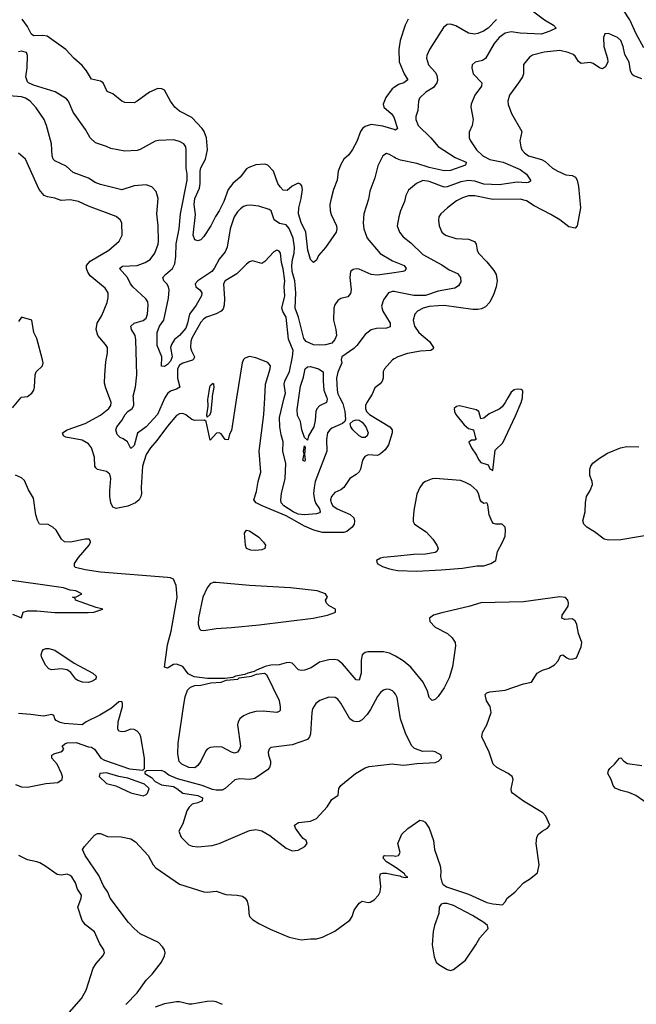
# Model space of a CAD drawing. Header units: inches. Extents: x 2001573 to 2220545, y 644482 to 846830.
# Tile 225 of 256: x 2087538 to 2091593, y 726012 to 732486. Entities that reach past the tile are written whole.
import ezdxf

# ---------------------------------------------------------------- set-up
doc = ezdxf.new("R2010")
doc.units = ezdxf.units.IN
doc.header["$MEASUREMENT"] = 0
for name, color, linetype in [('C0782', 7, 'Continuous'), ('C0783', 7, 'Continuous'), ('C0792', 7, 'Continuous'), ('C0793', 7, 'Continuous')]:
    doc.layers.add(name, color=color, linetype=linetype)

msp = doc.modelspace()

# ---------------------------------------------------------------- linework, layer by layer
at = {"layer": 'C0782', "color": 5}
for points, elevation in [([(2087490, 729934.4), (2087546.7, 730000)], 420), ([(2088964.1, 730000), (2088930, 729785.2), (2088918.3, 729761.7), (2088910, 729724), (2088890, 729726), (2088863.1, 729763.1), (2088850, 729768.7), (2088831.6, 729768.4), (2088790, 729722), (2088764.5, 729844.5), (2088753.2, 729853.2), (2088689.8, 729849.8), (2088670, 729857.7), (2088630, 729888.3), (2088610, 729897.2), (2088590, 729895.6), (2088570, 729884.7), (2088510, 729812.8), (2088440.8, 729719.2), (2088397.5, 729670), (2088370, 729628), (2088345.1, 729550), (2088336.3, 729410), (2088338.6, 729370), (2088334.6, 729350), (2088323, 729330), (2088300.1, 729310), (2088250, 729287.8), (2088172.5, 729272.5), (2088150, 729280.7), (2088136.9, 729310), (2088131.4, 729351.4), (2088129.9, 729390), (2088138.4, 729470), (2088130, 729497.2), (2088110, 729516), (2088049.4, 729529.4), (2088039.1, 729539.1), (2088031.9, 729550), (2088030.7, 729610), (2088009.9, 729670), (2087990, 729698.3), (2087950, 729721.3), (2087841.5, 729741.5), (2087826, 729750), (2087820.5, 729770), (2087849.6, 729790), (2087968.5, 729830), (2088070, 729885), (2088124.7, 729930), (2088138, 729950), (2088139.3, 729970), (2088127.9, 730000)], 380), ([(2088493, 730000), (2088490, 729995.1), (2088443.9, 729890), (2088370, 729809.8), (2088313.5, 729766.5), (2088290, 729686), (2088270, 729665.6), (2088246.6, 729710), (2088219.3, 729730), (2088198.2, 729738.2), (2088178.8, 729758.8), (2088171.1, 729790), (2088176.4, 729810), (2088210, 729851.7), (2088232.5, 729890), (2088250, 729909.2), (2088278.9, 729930), (2088288.4, 729950), (2088285.9, 730000)], 360), ([(2088774.9, 730000), (2088773.4, 729990), (2088774.8, 729945.2), (2088766.4, 729886.4), (2088770, 729872), (2088790, 729891.3), (2088797, 729910), (2088805.1, 730000)], 380), ([(2089839.9, 730000), (2089820.2, 729970), (2089812.1, 729950), (2089811.1, 729930), (2089819, 729910), (2089838.4, 729890), (2089973.2, 729810), (2089986.5, 729790), (2089986.5, 729770), (2089963.4, 729690), (2089942.3, 729657.7), (2089910, 729630.8), (2089890, 729621.2), (2089830, 729625), (2089806.7, 729613.3), (2089791.4, 729590), (2089779.2, 729530), (2089770, 729513.3), (2089750, 729495.1), (2089708.2, 729470), (2089670, 729409.4), (2089650, 729394), (2089610, 729376.9), (2089588.3, 729350), (2089581.8, 729330), (2089585.9, 729310), (2089597.1, 729290), (2089626.4, 729270), (2089711.6, 729231.6), (2089735.8, 729210), (2089740.1, 729190), (2089737.2, 729170), (2089725.3, 729150), (2089690, 729119.9), (2089670, 729113.5), (2089530, 729114.9), (2089471.3, 729128.7), (2089410, 729156.3), (2089290, 729224.4), (2089131.6, 729290), (2089093.8, 729310), (2089077.2, 729330), (2089095.8, 729384.2), (2089105.7, 729450), (2089123.1, 729510), (2089112.3, 729650), (2089144.2, 729890), (2089149.8, 730000)], 380), ([(2089643.5, 730000), (2089662.8, 729962.8), (2089675.3, 729910), (2089679.9, 729860.1), (2089675.9, 729844.1), (2089661.5, 729830), (2089590, 729799.3), (2089576.5, 729790), (2089563.2, 729770), (2089555.2, 729724.8), (2089558.9, 729650), (2089481.6, 729450), (2089473.8, 729410), (2089471.2, 729370), (2089476.2, 729330), (2089485.5, 729305.5), (2089509.3, 729270), (2089514.7, 729250), (2089510, 729243.9), (2089490, 729238), (2089410, 729229.9), (2089370, 729234.8), (2089337, 729250), (2089276.1, 729290), (2089258.3, 729310), (2089254.6, 729330), (2089259.6, 729370), (2089284, 729470), (2089288.6, 729568.6), (2089269.1, 729650), (2089271.6, 729710), (2089257.1, 729757.1), (2089248.5, 729808.5), (2089247.6, 729870), (2089278.4, 730000)], 360), ([(2089557.3, 730000), (2089561.1, 729990), (2089556.4, 729970), (2089510, 729946.8), (2089492.4, 729927.6), (2089485.1, 729910), (2089481.7, 729850), (2089473, 729810), (2089438, 729750), (2089430, 729722), (2089410, 729738), (2089393.8, 729790), (2089384.5, 729844.5), (2089364.7, 729884.7), (2089363, 729923), (2089373.8, 730000)], 340), ([(2090000, 728306.3), (2089970, 728319.9), (2089930, 728330.3), (2089826.8, 728330), (2089810, 728325.8), (2089790.3, 728310), (2089784.6, 728275.4), (2089783.8, 728190), (2089770, 728143), (2089750, 728145.1), (2089661.5, 728250), (2089630, 728273.9), (2089610, 728279.9), (2089570, 728277.9), (2089510, 728262.4), (2089454.6, 728225.4), (2089410, 728208.5), (2089390, 728206), (2089371.1, 728211.1), (2089330, 728254.7), (2089310, 728259.7), (2089290, 728258.4), (2089243.7, 728243.7), (2089190, 728242), (2089152.9, 728232.9), (2089096, 728210), (2089080.5, 728199.5), (2089038, 728190), (2089019, 728181), (2088958, 728170), (2088939, 728161), (2088886.3, 728153.7), (2088773.5, 728153.5), (2088684.6, 728164.6), (2088645.5, 728185.5), (2088610, 728233.2), (2088570, 728249.2), (2088550, 728246), (2088510, 728222.7), (2088490, 728228.7), (2088510, 728376.3), (2088533.5, 728466.5), (2088572.9, 728690), (2088566.1, 728766.1), (2088550, 728807.3), (2088530, 728816.8), (2088510, 728819.1), (2088070, 728853.3), (2087967.8, 728867.8), (2087905, 728885), (2087898.3, 728890), (2087897.8, 728910), (2087925.6, 728950), (2087994, 729030), (2088004.4, 729050), (2088002.5, 729062.5), (2087994, 729070), (2087969.8, 729069.8), (2087871.4, 729051.4), (2087832.7, 729052.7), (2087814, 729070), (2087779.1, 729130), (2087756.3, 729150), (2087726.1, 729166.1), (2087669.3, 729169.3), (2087654.8, 729194.8), (2087644.3, 729230), (2087630, 729340.9), (2087595.2, 729395.2), (2087570, 729457), (2087550, 729473.3), (2087510.8, 729490.8)], 420), ([(2090000, 728957.3), (2089929.5, 728950.5), (2089910, 728945.4), (2089883.8, 728930), (2089888.8, 728910), (2089924.2, 728890), (2089970, 728875.3), (2090000, 728869.9)], 420), ([(2087490, 728577.3), (2087550, 728554), (2087562, 728590), (2087590, 728599.5), (2087650, 728599.6), (2087770, 728589.3), (2087987.5, 728587.5), (2088026, 728590), (2088086, 728610), (2088040.2, 728620.2), (2087906, 728670), (2087902, 728682), (2087886, 728690), (2087910, 728692), (2087946, 728710), (2087908, 728730), (2087870, 728736), (2087826, 728750), (2087410, 728809.3)], 440), ([(2090000, 728062.9), (2089990, 728073.6), (2089970, 728082.9), (2089950, 728084.5), (2089930, 728077), (2089910, 728062), (2089890, 728036.2), (2089845.8, 727950), (2089823, 727917), (2089790, 727882.6), (2089770, 727872.1), (2089750, 727868.7), (2089730, 727873.3), (2089708.5, 727888.5), (2089650, 727991.6), (2089630, 728018), (2089612, 728030), (2089570, 728032.6), (2089511.4, 728008.6), (2089485.5, 727990), (2089464.7, 727955.3), (2089459, 727930), (2089450.2, 727790), (2089443.6, 727770), (2089430, 727753), (2089330, 727717.8), (2089190, 727699.6), (2089178, 727690), (2089172.2, 727670), (2089173.4, 727650), (2089186.9, 727610), (2089187.1, 727590), (2089180.8, 727570), (2089167.1, 727552.9), (2089084.2, 727495.8), (2089050, 727490.6), (2088985.6, 727494.4), (2088953, 727487), (2088890.3, 727430), (2088870, 727420.6), (2088830, 727419.9), (2088805.1, 727425.1), (2088738.7, 727450), (2088575.3, 727495.3), (2088519.5, 727519.5), (2088490, 727540.9), (2088470, 727549.2), (2088372.7, 727547.3), (2088362, 727538), (2088362, 727530), (2088404, 727504), (2088430, 727478), (2088470, 727454.8), (2088550, 727443.1), (2088571.6, 727431.6), (2088610, 727400.7), (2088710, 727384.2), (2088740.7, 727370), (2088738, 727350), (2088710, 727336.9), (2088672.8, 727327.2), (2088651.7, 727308.3), (2088636.7, 727283.3), (2088610, 727198), (2088584.7, 727150), (2088600.5, 727110), (2088650, 727061.6), (2088671.9, 727051.9), (2088710, 727047), (2088804.4, 727055.6), (2088849.2, 727070), (2089050, 727154.4), (2089090, 727161.3), (2089130, 727152.4), (2089182.9, 727122.9), (2089290, 727039.1), (2089330, 727021), (2089370, 727026), (2089414, 727050), (2089429, 727070), (2089421.2, 727090), (2089402.6, 727102.6), (2089384.1, 727124.1), (2089352.7, 727170), (2089345.2, 727190), (2089372.1, 727207.9), (2089450, 727217), (2089490, 727233), (2089560.9, 727310), (2089590, 727358.8), (2089632.5, 727387.5), (2089637.2, 727430), (2089649.2, 727450), (2089746, 727530), (2089810, 727567), (2089835.6, 727575.6), (2089990, 727592.7), (2090000, 727591.4)], 440), ([(2087510, 727458.4), (2087550, 727442.4), (2087590, 727439.5), (2087710, 727463.7), (2087789.3, 727470.7), (2087817.2, 727490), (2087819, 727510), (2087814, 727530), (2087784, 727590), (2087749, 727630), (2087748.7, 727650), (2087770, 727661), (2087808.9, 727671.1), (2087820.4, 727679.6), (2087828, 727690), (2087818, 727710), (2087834.6, 727725.4), (2087849.5, 727730.5), (2087910, 727733.4), (2087990, 727704), (2088010, 727702.8), (2088030.5, 727690.5), (2088071.5, 727631.5), (2088096.7, 727616.7), (2088260.9, 727560.9), (2088348.4, 727551.6), (2088358, 727562), (2088359.6, 727630), (2088335.1, 727770), (2088328.3, 727788.3), (2088310, 727807), (2088290, 727819.3), (2088270, 727821.2), (2088230, 727805.2), (2088210, 727804), (2088190, 727809), (2088183.7, 727823.7), (2088185.1, 727870), (2088213.6, 727970), (2088214.5, 727990), (2088210, 728002), (2088190, 728000.9), (2088141.7, 727958.3), (2088065.7, 727914.3), (2087976, 727870), (2087950, 727848.7), (2087830, 727857.6), (2087804.4, 727864.4), (2087778.6, 727878.6), (2087769.5, 727889.5), (2087762, 727910), (2087750, 727917.2), (2087693.8, 727906.2), (2087610, 727918.4), (2087530, 727924)], 440), ([(2088235.1, 726010), (2088310, 726088.2), (2088369.8, 726170.2), (2088410, 726210.4), (2088469.7, 726290), (2088491.3, 726330), (2088494.3, 726350), (2088489.7, 726370), (2088478.3, 726390), (2088450, 726417.7), (2088330, 726476.2), (2088290.9, 726510), (2088254.8, 726550), (2088133.7, 726710), (2088118.5, 726750), (2088088.8, 726790), (2088058.8, 726858.8), (2087968.4, 726990), (2087951.6, 727030), (2087963.7, 727050), (2088030, 727124.6), (2088050, 727136), (2088070, 727135.3), (2088115.8, 727115.8), (2088206.5, 727113.5), (2088270, 727100.3), (2088299.5, 727079.5), (2088382.6, 726990), (2088415.8, 726930), (2088432.8, 726910), (2088590, 726801.8), (2088750, 726752.4), (2088770.8, 726749.2), (2088830, 726755.3), (2088893.6, 726733.6), (2088969.3, 726729.3), (2089002.5, 726722.5), (2089020.5, 726710), (2089033.1, 726690), (2089043.1, 726650), (2089044.9, 726610), (2089050.4, 726590), (2089068, 726570), (2089110, 726543.7), (2089185.1, 726505.1), (2089310, 726452.4), (2089390, 726436.4), (2089450, 726443.1), (2089490, 726442.4), (2089530, 726452.4), (2089610, 726492.4), (2089710, 726565.5), (2089723.6, 726590), (2089736.9, 726630), (2089770, 726678), (2089790, 726690.8), (2089830, 726680.7), (2089843.5, 726683.5), (2089870, 726699.1), (2089897.6, 726730), (2089908.1, 726751.9), (2089913, 726787), (2089906.6, 726850), (2089909.8, 726870.2), (2089925.2, 726874.8), (2089950, 726873.7), (2090000, 726864.3)], 420), ([(2087770, 725850.8), (2087945.6, 726050), (2087975.2, 726104.8), (2088021.3, 726250), (2088040.6, 726279.4), (2088085.1, 726330), (2088095.1, 726350), (2088091.3, 726370), (2088064.2, 726410), (2088029.6, 726489.6), (2087970, 726535.1), (2087950, 726562.7), (2087920.9, 726650), (2087942.7, 726710), (2087944.2, 726730), (2087918.7, 726770), (2087905.1, 726810), (2087880.9, 726850), (2087870, 726859.5), (2087850, 726867), (2087810, 726860.7), (2087784.9, 726864.9), (2087703.3, 726923.3), (2087670, 726941.6), (2087650, 726949.6), (2087590, 726961.3), (2087533.2, 726990)], 440), ([(2090000, 726917.4), (2089949.2, 726949.2), (2089927.5, 726972.5), (2089932.3, 726987.7), (2089938, 726990), (2090000, 726987.2)], 420), ([(2088872.2, 726010), (2088830, 726028), (2088807.8, 726032.2), (2088770, 726031.4), (2088670, 726011.9), (2088650, 726012), (2088590, 726028.9), (2088569, 726029), (2088490, 726015.4), (2088430, 725993.7)], 420)]:
    msp.add_lwpolyline(points, dxfattribs=dict(at, elevation=elevation))
for points, elevation in [([(2089790, 729739.1), (2089770, 729749), (2089729, 729790), (2089716.3, 729810), (2089712.3, 729830), (2089730.4, 729849.6), (2089750, 729855.4), (2089770, 729852.3), (2089790, 729838.8), (2089813.4, 729810), (2089829.4, 729770), (2089823.9, 729750), (2089810, 729739.4)], 360), ([(2089410, 729580.9), (2089400.9, 729590), (2089409.2, 729630), (2089403.7, 729650), (2089410, 729684.7), (2089414.4, 729674.4), (2089410.3, 729630), (2089415.3, 729590)], 340), ([(2089090, 728995.4), (2089058.9, 728998.9), (2089029.8, 729009.8), (2089022.2, 729030), (2089016.3, 729110), (2089029.5, 729130), (2089050, 729124.6), (2089110, 729084.2), (2089142, 729050), (2089154, 729030), (2089150, 729009.7), (2089130, 729001.1)], 380), ([(2088810, 728785.3), (2088790, 728777.1), (2088770, 728750.6), (2088742.1, 728690), (2088713.6, 728553.6), (2088712.3, 728512.3), (2088721.4, 728481.4), (2088730, 728471.1), (2088750, 728470.7), (2088830, 728483.1), (2088930, 728489.5), (2089113, 728507), (2089468.7, 728550), (2089562, 728570), (2089610, 728588), (2089614, 728590), (2089615.3, 728610), (2089572.9, 728632.9), (2089555.3, 728650), (2089548.7, 728670), (2089562, 728690), (2089548.7, 728710), (2089495.3, 728730), (2089318, 728750), (2089050, 728765), (2088830, 728784.7)], 420), ([(2087990, 728129.1), (2087950.7, 728130.7), (2087920.4, 728140.4), (2087906.9, 728150), (2087874.5, 728194.5), (2087850.4, 728210.4), (2087810, 728217.4), (2087750, 728211.9), (2087730, 728218.6), (2087710, 728240.7), (2087683.6, 728290), (2087680.5, 728310), (2087686, 728334), (2087695.1, 728344.9), (2087710, 728351.5), (2087730, 728351.5), (2087770, 728339.8), (2087896, 728256), (2088019.8, 728190), (2088041.6, 728170), (2088038.9, 728150), (2088010, 728134.4)], 420), ([(2089228.5, 727931.5), (2089138.8, 727938.8), (2089090, 727936.5), (2089050, 727927.3), (2089010, 727908), (2088986.4, 727890), (2088973.8, 727870), (2088969.4, 727850.6), (2088990.9, 727710), (2088984.3, 727690), (2088970.1, 727669.9), (2088950, 727664), (2088930, 727669.9), (2088870, 727702.2), (2088830, 727706), (2088790, 727699.7), (2088771, 727689), (2088762, 727678), (2088730, 727611.6), (2088710, 727582.9), (2088690, 727566.3), (2088650, 727569.8), (2088604.2, 727590), (2088587.9, 727607.9), (2088578.3, 727658.3), (2088579.8, 727730), (2088616.5, 727983.5), (2088626.4, 728033.6), (2088642.7, 728077.3), (2088662.5, 728097.5), (2088690, 728107.7), (2088730, 728110.2), (2088795.2, 728124.8), (2088862, 728130), (2088896.6, 728143.4), (2088973.2, 728150), (2088981.6, 728158.4), (2089062, 728170), (2089096.1, 728183.9), (2089148.4, 728188.4), (2089161.1, 728181.1), (2089244.6, 728010), (2089252.1, 727967.9), (2089250, 727944), (2089243.4, 727936.6)], 420), ([(2088110, 727533.6), (2088064.7, 727530), (2088060.7, 727510), (2088110, 727464), (2088170, 727448), (2088270, 727401.6), (2088350, 727382), (2088369.5, 727390.5), (2088378.7, 727401.3), (2088389.3, 727430), (2088358.6, 727458.6), (2088250, 727498.7), (2088189.7, 727509.7)], 440)]:
    msp.add_lwpolyline(points, close=True, dxfattribs=dict(at, elevation=elevation))
at = {"layer": 'C0783', "color": 5}
for points, elevation in [([(2090000, 731763.7), (2089926.9, 731786.9), (2089850, 731797.3), (2089810, 731783.6), (2089793, 731770), (2089778.4, 731750), (2089754.9, 731685.1), (2089727.7, 731632.3), (2089702.5, 731597.5), (2089670, 731568.5), (2089650, 731534), (2089632.5, 731490), (2089626.7, 731430), (2089602.5, 731370), (2089585.8, 731310), (2089578.6, 731270), (2089580.1, 731230), (2089586.3, 731206.3), (2089621.8, 731130), (2089624, 731110), (2089619, 731090), (2089550, 730988.4), (2089504.1, 730935.9), (2089490, 730906), (2089470, 730889), (2089449.4, 730910), (2089432.3, 730970), (2089420.4, 731090), (2089390, 731151.8), (2089372.3, 731210), (2089374.1, 731250), (2089389.9, 731310), (2089398.7, 731370), (2089394.2, 731394.2), (2089384.6, 731404.6), (2089370, 731410.8), (2089330, 731390.6), (2089296, 731364), (2089270, 731366.4), (2089250, 731387.1), (2089236.6, 731410), (2089207.8, 731490), (2089170.2, 731530.2), (2089150, 731536.6), (2089090, 731531.3), (2089044.8, 731515.2), (2089030, 731504.7), (2088987.5, 731450), (2088939, 731410), (2088909.5, 731370), (2088880.7, 731290), (2088850, 731228.6), (2088826.8, 731193.2), (2088795.2, 731130), (2088750, 731060.9), (2088730, 731039.3), (2088710, 731032.7), (2088690, 731039), (2088678.7, 731070), (2088693.7, 731206.3), (2088685.8, 731270), (2088689.9, 731310), (2088721.2, 731378.8), (2088725.5, 731410), (2088724.8, 731490), (2088730, 731512.2), (2088759.4, 731570), (2088772.9, 731630), (2088766.3, 731710), (2088751.9, 731750), (2088739.1, 731770), (2088670, 731843.9), (2088590, 731884.9), (2088558.6, 731910), (2088529.1, 731950), (2088490, 732023.1), (2088472.6, 732032.6), (2088446.4, 732033.6), (2088390.8, 732010), (2088310, 731949.6), (2088290, 731940.5), (2088230, 731942.6), (2088210, 731951.1), (2088150, 731998.9), (2088114.5, 732014.5), (2088087, 732070), (2088070, 732081.3), (2088010, 732095.1), (2087977.8, 732150), (2087950, 732185.7), (2087894, 732234), (2087842.2, 732290), (2087718, 732378), (2087690, 732383.4), (2087630, 732380.6), (2087614.3, 732394.3), (2087590, 732440.6), (2087554, 732490)], 320), ([(2090000, 730821.7), (2089890, 730806), (2089850, 730809.9), (2089770, 730845.3), (2089751.8, 730848.2), (2089730, 730843.6), (2089713, 730830), (2089709.1, 730790.9), (2089717.6, 730710), (2089714.3, 730685.7), (2089695.2, 730664.8), (2089650, 730652.8), (2089630, 730638.9), (2089610, 730611.1), (2089603.5, 730590), (2089601.5, 730510), (2089617.6, 730450), (2089620.5, 730410), (2089610, 730382.4), (2089590, 730360.2), (2089550, 730348.4), (2089510, 730345.8), (2089470, 730349.4), (2089422.4, 730370), (2089406.1, 730390), (2089371.3, 730530), (2089348.6, 730590), (2089353.4, 730690), (2089346.5, 730770), (2089329.7, 730830), (2089326.9, 730870), (2089331.5, 730908.5), (2089343.8, 730950), (2089344.9, 730990), (2089337.4, 731050), (2089310, 731113.7), (2089290, 731137.6), (2089246.8, 731146.8), (2089211.8, 731170), (2089191, 731230), (2089178.3, 731238.3), (2089110, 731259.3), (2089052.9, 731267.1), (2089030, 731264.7), (2089010, 731257.2), (2088990, 731242.2), (2088970, 731222.2), (2088949.4, 731190), (2088921.8, 731110), (2088902, 730990), (2088890, 730958.9), (2088850, 730912), (2088818, 730850), (2088800.7, 730830), (2088710.2, 730770), (2088692.4, 730750), (2088697, 730730), (2088723.6, 730710), (2088736.5, 730690), (2088732.8, 730670), (2088699.4, 730610), (2088655.7, 730550), (2088642.2, 730490), (2088630, 730457.4), (2088590, 730409.4), (2088557.2, 730382.8), (2088535.8, 730350), (2088530.2, 730330), (2088540.6, 730270), (2088530, 730241.6), (2088510, 730219.4), (2088490, 730206.6), (2088470, 730208), (2088473.3, 730270), (2088443.3, 730343.3), (2088441.3, 730430), (2088456.7, 730470), (2088485, 730510), (2088515.8, 730655.8), (2088520.4, 730710), (2088516.4, 730730), (2088505.1, 730750), (2088485.1, 730770), (2088480.4, 730790), (2088496.1, 730810), (2088543.4, 730850), (2088558.8, 730881.2), (2088565.4, 730930), (2088567.9, 731012.1), (2088587.2, 731110), (2088596.2, 731210), (2088640.2, 731430), (2088640.2, 731470), (2088632.7, 731510), (2088633.6, 731630), (2088630.8, 731650), (2088617.7, 731670), (2088590, 731686.2), (2088550, 731696.3), (2088450, 731692.5), (2088430, 731687.8), (2088330, 731633.5), (2088310, 731627.2), (2088230, 731622.2), (2088138.2, 731638.2), (2088110, 731652.6), (2088037, 731677), (2088002.4, 731710), (2087970, 731764), (2087890, 731878.4), (2087860.2, 731950), (2087846.1, 731966.1), (2087772.6, 732012.6), (2087630, 732054.9), (2087596.8, 732070), (2087590, 732078.3), (2087577.8, 732110), (2087586.8, 732170), (2087588.7, 732250), (2087582.4, 732270), (2087550, 732278.5), (2087530, 732275.2)], 340), ([(2088285.9, 730000), (2088285.3, 730010), (2088300.6, 730070), (2088308.4, 730150), (2088302.1, 730382.1), (2088297.7, 730410), (2088273.3, 730450), (2088269.1, 730470), (2088289.9, 730490.1), (2088351.1, 730508.9), (2088370, 730523.7), (2088378.8, 730550), (2088382.4, 730610), (2088379.8, 730630), (2088368, 730650), (2088281.9, 730730), (2088266, 730750), (2088246.9, 730790), (2088194, 730850), (2088214.8, 730865.2), (2088310, 730869.5), (2088363.6, 730890), (2088395.4, 730910), (2088426, 730950), (2088449.7, 731010), (2088452, 731030), (2088449.8, 731130), (2088439.1, 731210), (2088449.7, 731310), (2088436.1, 731356.1), (2088408, 731388), (2088370, 731400.5), (2088290, 731393.6), (2088210, 731367.2), (2088070, 731401.5), (2088035.6, 731415.6), (2087990, 731444), (2087890, 731480.4), (2087843.3, 731523.3), (2087770, 731557.4), (2087758.3, 731570), (2087750.9, 731590), (2087747, 731670), (2087715.6, 731790), (2087699.7, 731830), (2087646.9, 731906.9), (2087607.6, 731950), (2087576.9, 731970), (2087550, 731978.9), (2087470, 731984.8)], 360), ([(2090000, 732039.9), (2089987.9, 732032.1), (2089945.1, 731974.9), (2089927.6, 731930), (2089931.8, 731910), (2089979.8, 731870), (2089996.1, 731850), (2090000, 731838.3)], 320), ([(2088127.9, 730000), (2088103.6, 730063.6), (2088096.8, 730096.8), (2088097.5, 730150), (2088104.5, 730235.5), (2088114.7, 730294.7), (2088114.7, 730330), (2088103.5, 730350), (2088052.4, 730410), (2088041.7, 730450), (2088047.2, 730490), (2088078.8, 730541.2), (2088113, 730627), (2088120.9, 730659.1), (2088120.8, 730690), (2088100.5, 730720.5), (2088002.3, 730802.3), (2087985.9, 730825.9), (2087976.5, 730850), (2087978.4, 730870), (2088001.7, 730898.3), (2088125.1, 730970), (2088192.6, 731030), (2088211.1, 731070), (2088209.7, 731149.7), (2088199.6, 731170), (2088171.6, 731191.6), (2087990, 731259.3), (2087924.5, 731290), (2087870, 731301), (2087810, 731296.4), (2087770, 731312), (2087721, 731321), (2087699.6, 731330), (2087665.8, 731370), (2087575.6, 731570), (2087530, 731609.6)], 380), ([(2090000, 731582), (2089970, 731600.9), (2089950, 731607.1), (2089925.5, 731590), (2089893.8, 731526.2), (2089874.2, 731445.8), (2089840.2, 731359.8), (2089832.8, 731307.2), (2089802, 731210), (2089797.8, 731150), (2089800.9, 731110), (2089823.7, 731050), (2089908, 730948), (2089990, 730900.6), (2090000, 730896.6)], 340), ([(2089278.4, 730000), (2089285.5, 730030), (2089277.9, 730090), (2089282, 730110), (2089312.1, 730172.1), (2089332.4, 730270), (2089336.3, 730310), (2089305.4, 730385.4), (2089290.9, 730530), (2089267.8, 730567.8), (2089262.1, 730590), (2089280.6, 730670), (2089276.3, 730730), (2089281.6, 730770), (2089270, 730847.3), (2089258.7, 730890), (2089252.8, 730950), (2089244.2, 730964.2), (2089230, 730971.5), (2089210, 730959.4), (2089150, 730896.1), (2089130, 730883.5), (2089070, 730899.7), (2089050, 730894), (2089030, 730879.7), (2088965.9, 730814.1), (2088890.2, 730769.8), (2088879.1, 730750), (2088885.9, 730650), (2088883.3, 730610), (2088875.6, 730584.4), (2088862.3, 730570), (2088830, 730551.5), (2088765.7, 730530), (2088750, 730519.8), (2088730, 730497.6), (2088670, 730391.9), (2088663.6, 730370), (2088662.1, 730330), (2088668.1, 730308.1), (2088688, 730270), (2088683.9, 730256.1), (2088673.5, 730246.5), (2088610, 730226.9), (2088590, 730214.9), (2088575.8, 730190), (2088575.6, 730130), (2088590.2, 730069.8), (2088570, 730055.8), (2088530, 730042.9), (2088510, 730027.8), (2088493, 730000)], 360), ([(2090000, 730698.1), (2089990, 730698.4), (2089963.8, 730690), (2089930, 730644.5), (2089916.4, 730603.6), (2089925.1, 730570), (2089974.2, 730490), (2089974.2, 730465.8), (2089950, 730458.5), (2089884, 730456), (2089850, 730447.1), (2089810, 730416.3), (2089756, 730344), (2089735.8, 730324.2), (2089657, 730270), (2089652, 730250), (2089656.4, 730230), (2089630, 730169.5), (2089621.6, 730130), (2089625.2, 730050), (2089630, 730026.2), (2089643.5, 730000)], 360), ([(2087546.7, 730000), (2087550, 730003.8), (2087590, 730008.9), (2087617.7, 730030), (2087630.9, 730050), (2087636.1, 730070), (2087640.3, 730150), (2087646.3, 730170), (2087687.4, 730210), (2087692.5, 730230), (2087689.2, 730250), (2087651.3, 730390), (2087631.5, 730430), (2087617.2, 730510), (2087550, 730529.3), (2087530, 730501.2)], 420), ([(2089149.8, 730000), (2089154.4, 730090), (2089185.8, 730190), (2089187.1, 730210), (2089170, 730232.5), (2089090, 730263.3), (2089050, 730270.9), (2089019, 730261), (2089009.2, 730250.8), (2089000.6, 730230), (2088964.1, 730000)], 380), ([(2090000, 730256.4), (2089989.4, 730250.6), (2089937.4, 730190), (2089927.6, 730172.4), (2089928.9, 730130), (2089922, 730110), (2089907.9, 730092.1), (2089874, 730066), (2089855.8, 730024.2), (2089839.9, 730000)], 380), ([(2089373.8, 730000), (2089384.4, 730075.6), (2089404.3, 730135.7), (2089414.8, 730190), (2089430, 730203.9), (2089450, 730206.6), (2089502.8, 730190), (2089533.5, 730170), (2089532.8, 730110), (2089538.5, 730050), (2089557.3, 730000)], 340), ([(2088805.1, 730000), (2088806, 730010), (2088817.6, 730070), (2088815.1, 730090), (2088810, 730094.5), (2088790, 730079.3), (2088785.3, 730070), (2088774.9, 730000)], 380)]:
    msp.add_lwpolyline(points, dxfattribs=dict(at, elevation=elevation))
at = {"layer": 'C0792', "color": 5}
for points, elevation in [([(2090748.7, 730000), (2090731.4, 729970), (2090710, 729941.7), (2090690, 729925.1), (2090624.7, 729895.3), (2090590, 729865.6), (2090570, 729862), (2090557.2, 729910), (2090540.7, 729920.7), (2090430, 729948.3), (2090410, 729943.5), (2090395.3, 729930), (2090397.3, 729910), (2090407.1, 729890), (2090461.8, 729821.8), (2090490, 729797.3), (2090522, 729790), (2090535.3, 729735.3), (2090542, 729730), (2090530, 729722), (2090510, 729722), (2090492, 729708), (2090509, 729670), (2090542, 729622), (2090554.6, 729594.6), (2090570, 729574), (2090619.8, 729559.8), (2090630, 729534), (2090650, 729522), (2090664, 729656), (2090715.8, 729704.2), (2090798, 729882), (2090835.2, 729970), (2090843.6, 730000)], 420), ([(2091864.9, 729130), (2091490, 729065.7), (2091410, 729063), (2091382, 729070), (2091318.6, 729118.6), (2091267.3, 729150), (2091247, 729170), (2091240.9, 729190), (2091257.2, 729250), (2091258.4, 729310), (2091266, 729350), (2091290, 729391.3), (2091303.7, 729430), (2091302.7, 729450), (2091287, 729490), (2091286.3, 729530), (2091293.3, 729550), (2091307.8, 729570), (2091350, 729602.6), (2091404.2, 729635.8), (2091488.5, 729671.5), (2091530, 729680.9), (2091610, 729678)], 380), ([(2090000, 728869.9), (2090025.3, 728865.3), (2090150, 728860.1), (2090310, 728869.2), (2090450, 728880.6), (2090545, 728895), (2090590, 728895.6), (2090636.8, 728910), (2090668.8, 728930), (2090679.7, 728990), (2090714, 729050), (2090729.7, 729090), (2090733.3, 729130), (2090729.7, 729150), (2090711.6, 729170), (2090670, 729168.5), (2090654.3, 729174.3), (2090644.2, 729184.2), (2090626.3, 729230), (2090617.1, 729297.1), (2090610, 729309.2), (2090590, 729306), (2090575.5, 729315.5), (2090567, 729330), (2090556, 729370), (2090543.7, 729390), (2090504.9, 729424.9), (2090466.3, 729446.3), (2090436.1, 729456.1), (2090269.6, 729470.4), (2090250, 729467.7), (2090207, 729450), (2090190, 729438), (2090170, 729411.1), (2090150, 729366), (2090130, 729258.4), (2090124.6, 729204.6), (2090125.8, 729185.8), (2090133.4, 729170), (2090210, 729117.8), (2090255.5, 729070), (2090282, 729030), (2090288.9, 729010), (2090280.3, 728990), (2090270, 728982.7), (2090207.7, 728972.3), (2090130, 728969.9), (2090000, 728957.3)], 420), ([(2090000, 726987.2), (2090010, 726986.7), (2090030, 726990.8), (2090040.7, 727010), (2090024.5, 727070), (2090051.5, 727130), (2090090, 727168.5), (2090170, 727222), (2090190, 727219.3), (2090204, 727210), (2090231.5, 727170), (2090260.3, 727090), (2090265.3, 727030), (2090302.5, 726922.5), (2090308, 726890), (2090306, 726850), (2090314.3, 726814.3), (2090321.5, 726801.5), (2090344.2, 726784.2), (2090490, 726737.1), (2090610, 726682.3), (2090650, 726672.2), (2090713, 726667), (2090730, 726686), (2090742.7, 726710), (2090793.6, 726750), (2090850, 726810.8), (2090890, 726834.8), (2090943.7, 726876.3), (2090954, 726930), (2090933.6, 727070), (2090938.4, 727110), (2090950, 727130.7), (2090973.2, 727150), (2091009, 727170), (2091025.2, 727190), (2090998.4, 727250), (2090978, 727270), (2090850, 727348.4), (2090779.8, 727399.8), (2090771.1, 727410), (2090769.8, 727429.8), (2090783.5, 727490), (2090776.3, 727510), (2090751.3, 727530), (2090675.1, 727570), (2090651.6, 727591.6), (2090625.1, 727670), (2090576.4, 727770), (2090581.8, 727798.2), (2090609.5, 727850), (2090638, 727930), (2090631.5, 727970), (2090606.7, 728006.7), (2090598.2, 728050), (2090610, 728060.5), (2090630, 728066.4), (2090730, 728076.7), (2090850, 728118.3), (2090903.7, 728130), (2090941.2, 728190), (2090975.1, 728210), (2091017.5, 728222.5), (2091055.5, 728244.5), (2091078.7, 728270), (2091093.6, 728306.4), (2091110, 728310.7), (2091136, 728290), (2091150, 728284.4), (2091170, 728282), (2091199.3, 728290), (2091230, 728362.8), (2091235.4, 728390), (2091211.9, 728450), (2091200.9, 728510), (2091190, 728534.3), (2091170, 728546.6), (2091123.3, 728543.3), (2091103.7, 728550), (2091105.1, 728570), (2091145.6, 728630), (2091147.4, 728650), (2091142.2, 728670), (2091126.3, 728686.3), (2091090.3, 728690.3), (2090850, 728658.7), (2090570, 728651.3), (2090491.6, 728628.4), (2090313.3, 728586.7), (2090260.3, 728570), (2090232, 728550), (2090236, 728530), (2090270.8, 728490.8), (2090350.4, 728450), (2090382.5, 728422.5), (2090400.7, 728390), (2090403.5, 728370), (2090383.5, 728230), (2090362, 728158), (2090330, 728093.3), (2090290, 728036.2), (2090270, 728016.9), (2090250, 728009.7), (2090230, 728029.4), (2090220.7, 728070), (2090190.9, 728130.9), (2090110, 728228.9), (2090059.8, 728270), (2090010, 728301.8), (2090000, 728306.3)], 420), ([(2090000, 727591.4), (2090063.4, 727583.4), (2090150, 727594.9), (2090270, 727602), (2090293.2, 727610), (2090312.7, 727630), (2090309, 727650), (2090270, 727672.3), (2090250, 727676), (2090190, 727674), (2090134.9, 727694.9), (2090114.3, 727714.3), (2090074.5, 727794.5), (2090042, 727890), (2090020.5, 728030), (2090010, 728052.3), (2090000, 728062.9)], 440), ([(2091690, 727314), (2091590, 727384.7), (2091544.5, 727404.5), (2091490, 727417.2), (2091454.3, 727434.3), (2091441.3, 727450), (2091428, 727490), (2091406.6, 727530), (2091409.3, 727550), (2091418, 727562), (2091449.4, 727590.6), (2091482, 727630), (2091490, 727632.2), (2091510.8, 727610), (2091535.3, 727595.3), (2091630, 727582.3)], 380), ([(2090000, 726864.3), (2090037.4, 726857.4), (2090050.8, 726850), (2090073.6, 726846.4), (2090091, 726849), (2090075.8, 726855.8), (2090067.6, 726870), (2090030, 726898.7), (2090000, 726917.4)], 420)]:
    msp.add_lwpolyline(points, dxfattribs=dict(at, elevation=elevation))
at = {"layer": 'C0792', "color": 5, "elevation": 420}
msp.add_lwpolyline([(2090324.3, 726675.7), (2090309.2, 726670.8), (2090296.5, 726650), (2090293.4, 726610), (2090265.7, 726530), (2090257, 726490), (2090250, 726402), (2090263.1, 726323.1), (2090277.3, 726290), (2090294.2, 726274.2), (2090350, 726240.7), (2090370, 726234), (2090390, 726240.7), (2090470, 726302.8), (2090537.7, 726402.3), (2090563.7, 726450), (2090618, 726510), (2090613.3, 726530), (2090589.6, 726550), (2090515.1, 726595.1), (2090390, 726661), (2090350, 726674.6)], close=True, dxfattribs=at)
at = {"layer": 'C0793', "color": 5}
for points, elevation in [([(2090901.8, 732550), (2090990, 732484.8), (2091048.9, 732450), (2091064.9, 732430), (2091024.4, 732410), (2090970, 732391.7), (2090830, 732397), (2090770, 732406.2), (2090730, 732396.9), (2090691.9, 732370), (2090658.7, 732330), (2090600.5, 732230), (2090581.8, 732218.2), (2090534, 732206), (2090513, 732190), (2090510.4, 732169.6), (2090521.1, 732130), (2090577.3, 732070), (2090575.2, 732050), (2090532.1, 731990), (2090507.9, 731930), (2090505.5, 731910), (2090520.3, 731830), (2090513.1, 731790), (2090494, 731746), (2090494.2, 731710), (2090502.6, 731690), (2090542.7, 731630), (2090584.3, 731590), (2090630, 731566.8), (2090716.4, 731550), (2090830, 731502), (2090870.2, 731470), (2090898, 731430), (2090896.1, 731423.9), (2090884.1, 731415.9), (2090870, 731414.3), (2090810, 731417.5), (2090690, 731401.1), (2090590, 731405.8), (2090530, 731425.3), (2090490, 731429.1), (2090440, 731420), (2090350, 731386.7), (2090330, 731386.1), (2090230, 731422.9), (2090190, 731428.1), (2090147.4, 731410), (2090094.7, 731365.3), (2090077.8, 731330), (2090067.8, 731290), (2090041.3, 731230), (2090030.3, 731190.3), (2090021.1, 731130), (2090035.3, 731090), (2090059.5, 731059.5), (2090110, 731019.6), (2090190, 730942.9), (2090314.6, 730874.6), (2090361.5, 730841.5), (2090417.2, 730817.2), (2090437.7, 730790), (2090437.9, 730762.1), (2090423.7, 730736.3), (2090399.4, 730720.6), (2090290, 730702.1), (2090207.6, 730672.4), (2090130, 730673.2), (2090010, 730697.8), (2090000, 730698.1)], 360), ([(2091641.4, 732301.4), (2091592.6, 732392.6), (2091550, 732484.8), (2091508.5, 732548.5)], 360), ([(2090092.4, 732490), (2090072.4, 732450), (2090041, 732350), (2090031.1, 732291.1), (2090033.4, 732210), (2090067, 732130), (2090090.3, 732090), (2090064, 732070), (2090030, 732059.3), (2090000, 732039.9)], 320), ([(2090673.2, 732486.8), (2090618.4, 732430), (2090588.9, 732410), (2090550, 732395.9), (2090530, 732392), (2090490, 732397.7), (2090405.2, 732445.2), (2090370, 732457.5), (2090350, 732453.9), (2090326, 732434), (2090234, 732290), (2090216.1, 732250), (2090214.1, 732234.1), (2090225.5, 732190), (2090270, 732140.2), (2090280.8, 732120.8), (2090285.7, 732090), (2090282, 732070), (2090259.2, 732040.8), (2090209.1, 732010), (2090167.6, 731970), (2090159.7, 731950), (2090157.3, 731890), (2090143.1, 731850), (2090143.2, 731830), (2090157.5, 731790), (2090240.7, 731710), (2090290, 731651.6), (2090400.9, 731580.9), (2090474.4, 731550), (2090470.5, 731530), (2090370, 731494.6), (2090330, 731492.5), (2090230, 731513.3), (2090150, 731540.6), (2090042.8, 731562.8), (2090010, 731575.7), (2090000, 731582)], 340), ([(2091630, 732096.5), (2091577.2, 732117.2), (2091565.9, 732125.9), (2091555, 732150), (2091546.9, 732206.9), (2091518.2, 732258.2), (2091507.4, 732310), (2091490.9, 732350), (2091470, 732369.7), (2091410, 732396.2), (2091386, 732394), (2091378, 732370), (2091378.9, 732310), (2091404, 732230), (2091405.3, 732210), (2091390, 732176.2), (2091370, 732163.5), (2091350, 732169.7), (2091310, 732199.1), (2091290, 732205.3), (2091230, 732197.2), (2091212.2, 732212.2), (2091190, 732246), (2091176.6, 732256.6), (2091143.7, 732270), (2091090, 732283.2), (2090987.7, 732272.3), (2090910, 732252.2), (2090890, 732239.7), (2090850, 732191.2), (2090850.3, 732130), (2090843.6, 732110), (2090819.1, 732070), (2090758.9, 731990), (2090747.8, 731950), (2090750.3, 731929.7), (2090772.2, 731870), (2090840.3, 731750), (2090826.7, 731690), (2090832.6, 731650), (2090840.8, 731630), (2090857.2, 731610), (2090884, 731590), (2090970, 731567.7), (2090993.9, 731553.9), (2091041.7, 731510), (2091077, 731490), (2091130, 731467), (2091170, 731460.7), (2091192.9, 731450), (2091203.8, 731430), (2091212.1, 731390), (2091225.4, 731250), (2091204.9, 731130), (2091190, 731115.1), (2091150, 731124.8), (2091089.4, 731169.4), (2091030, 731205.9), (2090921.5, 731261.5), (2090870, 731294.1), (2090830, 731307.1), (2090650, 731302.9), (2090530, 731327.7), (2090490, 731327.4), (2090450, 731315.7), (2090410, 731294.8), (2090350.3, 731250), (2090308.5, 731210), (2090294.9, 731190), (2090291.8, 731168.2), (2090297.3, 731130), (2090314.6, 731090), (2090339.1, 731070), (2090406.5, 731046.5), (2090490, 731044), (2090527.9, 731027.9), (2090539.5, 731010), (2090547.2, 730970), (2090555.8, 730950), (2090610, 730895), (2090656.6, 730836.6), (2090670.5, 730810.5), (2090678.1, 730770), (2090671.1, 730728.9), (2090656, 730684), (2090630.4, 730629.6), (2090601.2, 730598.8), (2090573.9, 730586.1), (2090550, 730581.2), (2090518.3, 730581.7), (2090330, 730606.7), (2090290, 730605.5), (2090230, 730599.5), (2090191.2, 730588.8), (2090153.2, 730570), (2090135.6, 730550), (2090126.2, 730510), (2090133.8, 730470), (2090163.8, 730430), (2090232.9, 730370), (2090259, 730330), (2090257, 730323), (2090241, 730310), (2090173.3, 730306.7), (2090088.3, 730291.7), (2090024.9, 730270), (2090000, 730256.4)], 380), ([(2090000, 731838.3), (2090023, 731770), (2090010, 731760.5), (2090000, 731763.7)], 320), ([(2090000, 730896.6), (2090065.5, 730870), (2090080.4, 730850), (2090070, 730835.1), (2090058, 730830), (2090000, 730821.7)], 340), ([(2090843.6, 730000), (2090844.9, 730004.9), (2090846.9, 730046.9), (2090835.3, 730055.3), (2090810, 730056.8), (2090790, 730051.7), (2090770, 730037.2), (2090748.7, 730000)], 420)]:
    msp.add_lwpolyline(points, dxfattribs=dict(at, elevation=elevation))

doc.saveas('drawing.dxf')
